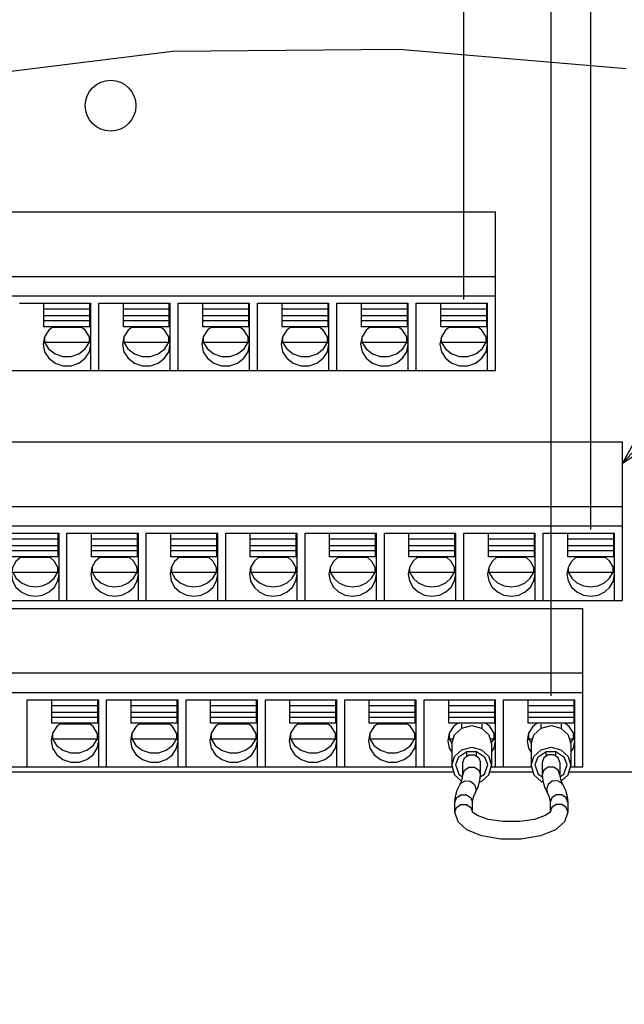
# Model space of a CAD drawing. Extents: x 29 to 410, y 35 to 287.
# Tile 42 of 46: x 272 to 286, y 154 to 176. Entities that reach past the tile are written whole.
import ezdxf

# ---------------------------------------------------------------- set-up
doc = ezdxf.new("R2010")
doc.units = 0
doc.header["$LTSCALE"] = 23.1
doc.layers.get('0').update_dxf_attribs({"linetype": 'CONTINUOUS'})
doc.layers.add('ALL_DIM', color=7, linetype='CONTINUOUS')
doc.layers.add('ALL_NOTE', color=7, linetype='CONTINUOUS')
doc.dimstyles.get("Standard").update_dxf_attribs({"dimtxt": 2.5, "dimasz": 2.5, "dimexe": 1.25, "dimexo": 0.625, "dimtad": 1, "dimcen": 2.5, "dimazin": 3, "dimtfac": 1, "dimtmove": 0, "dimatfit": 3})

# ---------------------------------------------------------------- blocks, each defined once
blk = doc.blocks.new('_OPEN')
at = {"color": 0, "linetype": 'BYBLOCK'}
for p, q in [((0, 0), (-1, 0.25)), ((-1, -0.25), (0, 0)), ((-1, 0), (0, 0))]:
    blk.add_line(p, q, dxfattribs=at)
blk = doc.blocks.new('*D25')
at = {"layer": 'ALL_DIM', "color": 2, "linetype": 'CONTINUOUS'}
for p, q in [((266.629, 160.959), (266.629, 182.751)), ((284.329, 160.959), (284.329, 182.751)), ((266.629, 181.751), (275.479, 181.751)), ((284.329, 181.751), (275.479, 181.751))]:
    blk.add_line(p, q, dxfattribs=at)
at = {"layer": 'ALL_DIM', "color": 2, "linetype": 'CONTINUOUS', "xscale": 2, "yscale": 2, "zscale": 2, "rotation": 180}
blk.add_blockref('_OPEN', (266.629, 181.751), dxfattribs=at)
at = {"layer": 'ALL_DIM', "color": 2, "linetype": 'CONTINUOUS', "xscale": 2, "yscale": 2, "zscale": 2}
blk.add_blockref('_OPEN', (284.329, 181.751), dxfattribs=at)
blk = doc.blocks.new('*D26')
at = {"layer": 'ALL_DIM', "color": 2, "linetype": 'CONTINUOUS'}
for p, q in [((265.744, 164.676), (265.744, 189.301)), ((285.214, 164.676), (285.214, 189.301)), ((265.744, 188.301), (275.479, 188.301)), ((285.214, 188.301), (275.479, 188.301))]:
    blk.add_line(p, q, dxfattribs=at)
at = {"layer": 'ALL_DIM', "color": 2, "linetype": 'CONTINUOUS', "xscale": 2, "yscale": 2, "zscale": 2, "rotation": 180}
blk.add_blockref('_OPEN', (265.744, 188.301), dxfattribs=at)
at = {"layer": 'ALL_DIM', "color": 2, "linetype": 'CONTINUOUS', "xscale": 2, "yscale": 2, "zscale": 2}
blk.add_blockref('_OPEN', (285.214, 188.301), dxfattribs=at)
blk = doc.blocks.new('*D27')
at = {"layer": 'ALL_DIM', "color": 2, "linetype": 'CONTINUOUS'}
for p, q in [((264.682, 189.487), (264.682, 195.357)), ((282.382, 183.244), (282.382, 195.357)), ((264.682, 194.357), (273.532, 194.357)), ((282.382, 194.357), (273.532, 194.357)), ((264.682, 182.808), (264.682, 187.233)), ((264.682, 169.809), (264.682, 180.681)), ((282.382, 169.809), (282.382, 180.585))]:
    blk.add_line(p, q, dxfattribs=at)
at = {"layer": 'ALL_DIM', "color": 2, "linetype": 'CONTINUOUS', "xscale": 2, "yscale": 2, "zscale": 2, "rotation": 180}
blk.add_blockref('_OPEN', (264.682, 194.357), dxfattribs=at)
at = {"layer": 'ALL_DIM', "color": 2, "linetype": 'CONTINUOUS', "xscale": 2, "yscale": 2, "zscale": 2}
blk.add_blockref('_OPEN', (282.382, 194.357), dxfattribs=at)
blk = doc.blocks.new('*D32')
at = {"layer": 'ALL_DIM', "color": 2, "linetype": 'CONTINUOUS'}
for p, q in [((290.234, 202.076), (290.234, 207.702)), ((293.774, 164.556), (293.774, 207.702)), ((290.234, 206.702), (285.234, 206.702)), ((285.234, 206.702), (292.004, 206.702)), ((314.007, 206.702), (292.004, 206.702)), ((293.774, 206.702), (314.007, 206.702)), ((290.234, 164.556), (290.234, 199.736))]:
    blk.add_line(p, q, dxfattribs=at)
at = {"layer": 'ALL_DIM', "color": 2, "linetype": 'CONTINUOUS', "xscale": 2, "yscale": 2, "zscale": 2}
blk.add_blockref('_OPEN', (290.234, 206.702), dxfattribs=at)
at = {"layer": 'ALL_DIM', "color": 2, "linetype": 'CONTINUOUS', "xscale": 2, "yscale": 2, "zscale": 2, "rotation": 180}
blk.add_blockref('_OPEN', (293.774, 206.702), dxfattribs=at)
blk = doc.blocks.new('*D33')
at = {"layer": 'ALL_DIM', "color": 2, "linetype": 'CONTINUOUS'}
for p, q in [((230.857, 103.06), (230.857, 201.911)), ((291.133, 160.959), (291.133, 201.911)), ((230.857, 200.911), (260.995, 200.911)), ((291.133, 200.911), (260.995, 200.911))]:
    blk.add_line(p, q, dxfattribs=at)
at = {"layer": 'ALL_DIM', "color": 2, "linetype": 'CONTINUOUS', "xscale": 2, "yscale": 2, "zscale": 2, "rotation": 180}
blk.add_blockref('_OPEN', (230.857, 200.911), dxfattribs=at)
at = {"layer": 'ALL_DIM', "color": 2, "linetype": 'CONTINUOUS', "xscale": 2, "yscale": 2, "zscale": 2}
blk.add_blockref('_OPEN', (291.133, 200.911), dxfattribs=at)
blk = doc.blocks.new('*D34')
at = {"layer": 'ALL_DIM', "color": 2, "linetype": 'CONTINUOUS'}
for p, q in [((230.857, 103.06), (230.857, 207.702)), ((290.234, 201.948), (290.234, 207.702)), ((230.857, 206.702), (260.545, 206.702)), ((290.234, 206.702), (260.545, 206.702)), ((290.234, 164.556), (290.234, 199.821))]:
    blk.add_line(p, q, dxfattribs=at)
at = {"layer": 'ALL_DIM', "color": 2, "linetype": 'CONTINUOUS', "xscale": 2, "yscale": 2, "zscale": 2, "rotation": 180}
blk.add_blockref('_OPEN', (230.857, 206.702), dxfattribs=at)
at = {"layer": 'ALL_DIM', "color": 2, "linetype": 'CONTINUOUS', "xscale": 2, "yscale": 2, "zscale": 2}
blk.add_blockref('_OPEN', (290.234, 206.702), dxfattribs=at)

msp = doc.modelspace()

# ---------------------------------------------------------------- linework, layer by layer
at = {"color": 7, "linetype": 'CONTINUOUS'}
for p, q in [((275.885, 175.351), (280.945, 175.399)), ((280.945, 175.399), (286.005, 174.964)), ((270.697, 174.705), (275.885, 175.351)), ((263.974, 171.763), (283.09, 171.763)), ((283.09, 168.223), (283.09, 171.763)), ((263.974, 170.323), (283.09, 170.323)), ((263.974, 169.887), (283.09, 169.887)), ((272.47, 169.724), (274.063, 169.724)), ((273.019, 169.2), (273.019, 169.721)), ((274.045, 169.2), (274.045, 169.721)), ((274.063, 168.223), (274.063, 169.724)), ((274.24, 168.223), (274.24, 169.724)), ((274.24, 169.724), (275.833, 169.724)), ((274.789, 169.2), (274.789, 169.721)), ((275.815, 169.2), (275.815, 169.721)), ((275.833, 168.223), (275.833, 169.724)), ((276.01, 168.223), (276.01, 169.724)), ((276.01, 169.724), (277.603, 169.724)), ((276.559, 169.2), (276.559, 169.721)), ((277.585, 169.2), (277.585, 169.721)), ((277.603, 168.223), (277.603, 169.724)), ((277.78, 168.223), (277.78, 169.724)), ((277.78, 169.724), (279.373, 169.724)), ((278.329, 169.2), (278.329, 169.721)), ((279.355, 169.2), (279.355, 169.721)), ((279.373, 168.223), (279.373, 169.724)), ((279.55, 168.223), (279.55, 169.724)), ((279.55, 169.724), (281.143, 169.724)), ((280.099, 169.2), (280.099, 169.721)), ((281.125, 169.2), (281.125, 169.721)), ((281.143, 168.223), (281.143, 169.724)), ((281.32, 168.223), (281.32, 169.724)), ((281.32, 169.724), (282.913, 169.724)), ((281.869, 169.2), (281.869, 169.721)), ((282.895, 169.2), (282.895, 169.721)), ((282.913, 168.223), (282.913, 169.724)), ((274.045, 169.591), (273.019, 169.591)), ((275.815, 169.591), (274.789, 169.591)), ((277.585, 169.591), (276.559, 169.591)), ((279.355, 169.591), (278.329, 169.591)), ((281.125, 169.591), (280.099, 169.591)), ((282.895, 169.591), (281.869, 169.591)), ((274.045, 169.441), (273.019, 169.441)), ((274.045, 169.33), (273.019, 169.33)), ((275.815, 169.441), (274.789, 169.441)), ((275.815, 169.33), (274.789, 169.33)), ((277.585, 169.441), (276.559, 169.441)), ((277.585, 169.33), (276.559, 169.33)), ((279.355, 169.441), (278.329, 169.441)), ((279.355, 169.33), (278.329, 169.33)), ((281.125, 169.441), (280.099, 169.441)), ((281.125, 169.33), (280.099, 169.33)), ((282.895, 169.441), (281.869, 169.441)), ((282.895, 169.33), (281.869, 169.33)), ((274.045, 169.2), (273.019, 169.2)), ((273.865, 169.18), (273.199, 169.18)), ((275.815, 169.2), (274.789, 169.2)), ((275.635, 169.18), (274.969, 169.18)), ((277.585, 169.2), (276.559, 169.2)), ((277.405, 169.18), (276.739, 169.18)), ((279.355, 169.2), (278.329, 169.2)), ((279.175, 169.18), (278.509, 169.18)), ((281.125, 169.2), (280.099, 169.2)), ((280.945, 169.18), (280.279, 169.18)), ((282.895, 169.2), (281.869, 169.2)), ((282.715, 169.18), (282.049, 169.18)), ((273.018, 168.9), (273.031, 168.854)), ((273.031, 168.968), (273.031, 168.854)), ((273.031, 168.854), (274.033, 168.854)), ((273.941, 168.705), (274.033, 168.854)), ((274.033, 168.854), (274.033, 168.968)), ((274.033, 168.854), (274.046, 168.9)), ((274.788, 168.9), (274.801, 168.854)), ((274.801, 168.968), (274.801, 168.854)), ((274.801, 168.854), (275.803, 168.854)), ((275.711, 168.705), (275.803, 168.854)), ((275.803, 168.854), (275.803, 168.968)), ((275.803, 168.854), (275.816, 168.9)), ((276.558, 168.9), (276.571, 168.854)), ((276.571, 168.968), (276.571, 168.854)), ((276.571, 168.854), (277.573, 168.854)), ((277.481, 168.705), (277.573, 168.854)), ((277.573, 168.854), (277.573, 168.968)), ((277.573, 168.854), (277.586, 168.9)), ((278.328, 168.9), (278.341, 168.854)), ((278.341, 168.968), (278.341, 168.854)), ((278.341, 168.854), (279.343, 168.854)), ((279.251, 168.705), (279.343, 168.854)), ((279.343, 168.854), (279.343, 168.968)), ((279.343, 168.854), (279.356, 168.9)), ((280.098, 168.9), (280.111, 168.854)), ((280.111, 168.968), (280.111, 168.854)), ((280.111, 168.854), (281.113, 168.854)), ((281.021, 168.705), (281.113, 168.854)), ((281.113, 168.854), (281.113, 168.968)), ((281.113, 168.854), (281.126, 168.9)), ((281.868, 168.9), (281.881, 168.854)), ((281.881, 168.968), (281.881, 168.854)), ((281.881, 168.854), (282.883, 168.854)), ((282.791, 168.705), (282.883, 168.854)), ((282.883, 168.854), (282.883, 168.968)), ((282.883, 168.854), (282.896, 168.9)), ((270.434, 168.223), (283.09, 168.223)), ((268.536, 166.63), (285.922, 166.63)), ((285.922, 163.09), (285.922, 166.63)), ((265.036, 165.19), (285.922, 165.19)), ((265.036, 164.754), (285.922, 164.754)), ((271.762, 164.591), (273.355, 164.591)), ((273.337, 164.458), (272.311, 164.458)), ((273.337, 164.067), (273.337, 164.588)), ((273.355, 163.09), (273.355, 164.591)), ((273.532, 163.09), (273.532, 164.591)), ((273.532, 164.591), (275.125, 164.591)), ((274.081, 164.067), (274.081, 164.588)), ((275.107, 164.458), (274.081, 164.458)), ((275.107, 164.067), (275.107, 164.588)), ((275.125, 163.09), (275.125, 164.591)), ((275.302, 163.09), (275.302, 164.591)), ((275.302, 164.591), (276.895, 164.591)), ((275.851, 164.067), (275.851, 164.588)), ((276.877, 164.458), (275.851, 164.458)), ((276.877, 164.067), (276.877, 164.588)), ((276.895, 163.09), (276.895, 164.591)), ((277.072, 163.09), (277.072, 164.591)), ((277.072, 164.591), (278.665, 164.591)), ((277.621, 164.067), (277.621, 164.588)), ((278.647, 164.458), (277.621, 164.458)), ((278.647, 164.067), (278.647, 164.588)), ((278.665, 163.09), (278.665, 164.591)), ((278.842, 163.09), (278.842, 164.591)), ((278.842, 164.591), (280.435, 164.591)), ((279.391, 164.067), (279.391, 164.588)), ((280.417, 164.458), (279.391, 164.458)), ((280.417, 164.067), (280.417, 164.588)), ((280.435, 163.09), (280.435, 164.591)), ((280.612, 163.09), (280.612, 164.591)), ((280.612, 164.591), (282.205, 164.591)), ((281.161, 164.067), (281.161, 164.588)), ((282.187, 164.458), (281.161, 164.458)), ((282.187, 164.067), (282.187, 164.588)), ((282.205, 163.09), (282.205, 164.591)), ((282.382, 163.09), (282.382, 164.591)), ((282.382, 164.591), (283.975, 164.591)), ((282.931, 164.067), (282.931, 164.588)), ((283.957, 164.458), (282.931, 164.458)), ((283.957, 164.067), (283.957, 164.588)), ((283.975, 163.09), (283.975, 164.591)), ((284.152, 163.09), (284.152, 164.591)), ((284.152, 164.591), (285.745, 164.591)), ((284.701, 164.067), (284.701, 164.588)), ((285.727, 164.458), (284.701, 164.458)), ((285.727, 164.067), (285.727, 164.588)), ((285.745, 163.09), (285.745, 164.591)), ((273.337, 164.308), (272.311, 164.308)), ((273.337, 164.197), (272.311, 164.197)), ((275.107, 164.308), (274.081, 164.308)), ((275.107, 164.197), (274.081, 164.197)), ((276.877, 164.308), (275.851, 164.308)), ((276.877, 164.197), (275.851, 164.197)), ((278.647, 164.308), (277.621, 164.308)), ((278.647, 164.197), (277.621, 164.197)), ((280.417, 164.308), (279.391, 164.308)), ((280.417, 164.197), (279.391, 164.197)), ((282.187, 164.308), (281.161, 164.308)), ((282.187, 164.197), (281.161, 164.197)), ((283.957, 164.308), (282.931, 164.308)), ((283.957, 164.197), (282.931, 164.197)), ((285.727, 164.308), (284.701, 164.308)), ((285.727, 164.197), (284.701, 164.197)), ((273.337, 164.067), (272.311, 164.067)), ((273.163, 164.047), (272.485, 164.047)), ((275.107, 164.067), (274.081, 164.067)), ((274.933, 164.047), (274.255, 164.047)), ((276.877, 164.067), (275.851, 164.067)), ((276.703, 164.047), (276.025, 164.047)), ((278.647, 164.067), (277.621, 164.067)), ((278.473, 164.047), (277.795, 164.047)), ((280.417, 164.067), (279.391, 164.067)), ((280.243, 164.047), (279.565, 164.047)), ((282.187, 164.067), (281.161, 164.067)), ((282.013, 164.047), (281.335, 164.047)), ((283.957, 164.067), (282.931, 164.067)), ((283.783, 164.047), (283.105, 164.047)), ((285.727, 164.067), (284.701, 164.067)), ((285.553, 164.047), (284.875, 164.047)), ((273.325, 163.721), (273.325, 163.835)), ((273.325, 163.721), (273.339, 163.771)), ((274.079, 163.771), (274.093, 163.721)), ((274.093, 163.835), (274.093, 163.721)), ((275.095, 163.721), (275.095, 163.835)), ((275.095, 163.721), (275.109, 163.771)), ((275.849, 163.771), (275.863, 163.721)), ((275.863, 163.835), (275.863, 163.721)), ((276.865, 163.721), (276.865, 163.835)), ((276.865, 163.721), (276.879, 163.771)), ((277.619, 163.771), (277.633, 163.721)), ((277.633, 163.835), (277.633, 163.721)), ((278.635, 163.721), (278.635, 163.835)), ((278.635, 163.721), (278.649, 163.771)), ((279.389, 163.771), (279.403, 163.721)), ((279.403, 163.835), (279.403, 163.721)), ((280.405, 163.721), (280.405, 163.835)), ((280.405, 163.721), (280.419, 163.771)), ((281.159, 163.771), (281.173, 163.721)), ((281.173, 163.835), (281.173, 163.721)), ((282.175, 163.721), (282.175, 163.835)), ((282.175, 163.721), (282.189, 163.771)), ((282.929, 163.771), (282.943, 163.721)), ((282.943, 163.835), (282.943, 163.721)), ((283.945, 163.721), (283.945, 163.835)), ((283.945, 163.721), (283.959, 163.771)), ((284.699, 163.771), (284.713, 163.721)), ((284.713, 163.835), (284.713, 163.721)), ((285.715, 163.721), (285.715, 163.835)), ((285.715, 163.721), (285.729, 163.771)), ((272.323, 163.721), (273.325, 163.721)), ((273.247, 163.589), (273.325, 163.721)), ((274.093, 163.721), (275.095, 163.721)), ((275.017, 163.589), (275.095, 163.721)), ((275.863, 163.721), (276.865, 163.721)), ((276.787, 163.589), (276.865, 163.721)), ((277.633, 163.721), (278.635, 163.721)), ((278.557, 163.589), (278.635, 163.721)), ((279.403, 163.721), (280.405, 163.721)), ((280.327, 163.589), (280.405, 163.721)), ((281.173, 163.721), (282.175, 163.721)), ((282.097, 163.589), (282.175, 163.721)), ((282.943, 163.721), (283.945, 163.721)), ((283.867, 163.589), (283.945, 163.721)), ((284.713, 163.721), (285.715, 163.721)), ((285.637, 163.589), (285.715, 163.721)), ((265.036, 163.09), (285.922, 163.09)), ((265.921, 162.913), (285.037, 162.913)), ((285.037, 159.373), (285.037, 162.913)), ((265.921, 161.473), (285.037, 161.473)), ((265.921, 161.037), (285.037, 161.037)), ((272.647, 159.373), (272.647, 160.874)), ((272.647, 160.874), (274.24, 160.874)), ((273.196, 160.35), (273.196, 160.871)), ((274.222, 160.741), (273.196, 160.741)), ((274.222, 160.35), (274.222, 160.871)), ((274.24, 159.373), (274.24, 160.874)), ((274.417, 159.373), (274.417, 160.874)), ((274.417, 160.874), (276.01, 160.874)), ((274.966, 160.35), (274.966, 160.871)), ((275.992, 160.741), (274.966, 160.741)), ((275.992, 160.35), (275.992, 160.871)), ((276.01, 159.373), (276.01, 160.874)), ((276.187, 159.373), (276.187, 160.874)), ((276.187, 160.874), (277.78, 160.874)), ((276.736, 160.35), (276.736, 160.871)), ((277.762, 160.741), (276.736, 160.741)), ((277.762, 160.35), (277.762, 160.871)), ((277.78, 159.373), (277.78, 160.874)), ((277.957, 159.373), (277.957, 160.874)), ((277.957, 160.874), (279.55, 160.874)), ((278.506, 160.35), (278.506, 160.871)), ((279.532, 160.741), (278.506, 160.741)), ((279.532, 160.35), (279.532, 160.871)), ((279.55, 159.373), (279.55, 160.874)), ((279.727, 159.373), (279.727, 160.874)), ((279.727, 160.874), (281.32, 160.874)), ((280.276, 160.35), (280.276, 160.871)), ((281.302, 160.741), (280.276, 160.741)), ((281.302, 160.35), (281.302, 160.871)), ((281.32, 159.373), (281.32, 160.874)), ((281.497, 159.373), (281.497, 160.874)), ((281.497, 160.874), (283.09, 160.874)), ((282.046, 160.35), (282.046, 160.871)), ((283.072, 160.741), (282.046, 160.741)), ((283.072, 160.35), (283.072, 160.871)), ((283.09, 159.373), (283.09, 160.874)), ((283.267, 159.373), (283.267, 160.874)), ((283.267, 160.874), (284.86, 160.874)), ((283.816, 160.35), (283.816, 160.871)), ((284.842, 160.741), (283.816, 160.741)), ((284.842, 160.35), (284.842, 160.871)), ((284.86, 159.373), (284.86, 160.874)), ((274.222, 160.591), (273.196, 160.591)), ((274.222, 160.48), (273.196, 160.48)), ((275.992, 160.591), (274.966, 160.591)), ((275.992, 160.48), (274.966, 160.48)), ((277.762, 160.591), (276.736, 160.591)), ((277.762, 160.48), (276.736, 160.48)), ((279.532, 160.591), (278.506, 160.591)), ((279.532, 160.48), (278.506, 160.48)), ((281.302, 160.591), (280.276, 160.591)), ((281.302, 160.48), (280.276, 160.48)), ((283.072, 160.591), (282.046, 160.591)), ((283.072, 160.48), (282.046, 160.48)), ((284.842, 160.591), (283.816, 160.591)), ((284.842, 160.48), (283.816, 160.48)), ((274.222, 160.35), (273.196, 160.35)), ((274.042, 160.33), (273.376, 160.33)), ((275.992, 160.35), (274.966, 160.35)), ((275.812, 160.33), (275.146, 160.33)), ((277.762, 160.35), (276.736, 160.35)), ((277.582, 160.33), (276.916, 160.33)), ((279.532, 160.35), (278.506, 160.35)), ((279.352, 160.33), (278.686, 160.33)), ((281.302, 160.35), (280.276, 160.35)), ((281.122, 160.33), (280.456, 160.33)), ((283.072, 160.35), (282.046, 160.35)), ((282.329, 160.33), (282.329, 160.234)), ((282.789, 160.33), (282.789, 160.234)), ((284.842, 160.35), (283.816, 160.35)), ((284.099, 160.33), (284.099, 160.234)), ((284.559, 160.33), (284.559, 160.234)), ((273.195, 160.05), (273.208, 160.004)), ((273.208, 160.118), (273.208, 160.004)), ((274.21, 160.004), (274.21, 160.118)), ((274.21, 160.004), (274.223, 160.05)), ((274.965, 160.05), (274.978, 160.004)), ((274.978, 160.118), (274.978, 160.004)), ((275.98, 160.004), (275.98, 160.118)), ((275.98, 160.004), (275.993, 160.05)), ((276.735, 160.05), (276.748, 160.004)), ((276.748, 160.118), (276.748, 160.004)), ((277.75, 160.004), (277.75, 160.118)), ((277.75, 160.004), (277.763, 160.05)), ((278.505, 160.05), (278.518, 160.004)), ((278.518, 160.118), (278.518, 160.004)), ((279.52, 160.004), (279.52, 160.118)), ((279.52, 160.004), (279.533, 160.05)), ((280.275, 160.05), (280.288, 160.004)), ((280.288, 160.118), (280.288, 160.004)), ((281.29, 160.004), (281.29, 160.118)), ((281.29, 160.004), (281.303, 160.05)), ((282.045, 160.05), (282.058, 160.004)), ((282.058, 160.118), (282.058, 160.004)), ((283.06, 160.004), (283.06, 160.118)), ((283.06, 160.004), (283.073, 160.05)), ((283.815, 160.05), (283.828, 160.004)), ((283.828, 160.118), (283.828, 160.004)), ((284.83, 160.004), (284.83, 160.118)), ((284.83, 160.004), (284.843, 160.05)), ((273.208, 160.004), (274.21, 160.004)), ((274.118, 159.855), (274.21, 160.004)), ((274.978, 160.004), (275.98, 160.004)), ((275.888, 159.855), (275.98, 160.004)), ((276.748, 160.004), (277.75, 160.004)), ((277.658, 159.855), (277.75, 160.004)), ((278.518, 160.004), (279.52, 160.004)), ((279.428, 159.855), (279.52, 160.004)), ((280.288, 160.004), (281.29, 160.004)), ((281.198, 159.855), (281.29, 160.004)), ((282.058, 160.004), (282.15, 160.004)), ((282.058, 160.004), (282.12, 159.903)), ((282.116, 159.89), (282.116, 159.405)), ((282.968, 160.004), (283.06, 160.004)), ((282.997, 159.903), (283.06, 160.004)), ((283.001, 159.89), (283.001, 159.405)), ((283.828, 160.004), (283.92, 160.004)), ((283.828, 160.004), (283.89, 159.903)), ((283.886, 159.89), (283.886, 159.405)), ((284.738, 160.004), (284.83, 160.004)), ((284.767, 159.903), (284.83, 160.004)), ((284.771, 159.89), (284.771, 159.405)), ((282.443, 159.71), (282.451, 159.705)), ((282.451, 159.614), (282.451, 159.715)), ((282.667, 159.614), (282.667, 159.715)), ((282.667, 159.705), (282.675, 159.71)), ((284.213, 159.71), (284.221, 159.705)), ((284.221, 159.614), (284.221, 159.715)), ((284.437, 159.614), (284.437, 159.715)), ((284.437, 159.705), (284.445, 159.71)), ((265.921, 159.373), (282.116, 159.373)), ((282.205, 159.405), (282.21, 159.448)), ((282.205, 159.405), (282.272, 159.213)), ((282.362, 159.197), (282.362, 159.474)), ((282.755, 159.197), (282.755, 159.474)), ((282.908, 159.448), (282.913, 159.405)), ((283.001, 159.373), (283.886, 159.373)), ((283.975, 159.405), (283.98, 159.448)), ((283.975, 159.405), (284.042, 159.213)), ((284.132, 159.474), (284.132, 159.197)), ((284.525, 159.474), (284.525, 159.197)), ((284.678, 159.448), (284.683, 159.405)), ((284.771, 159.373), (285.037, 159.373)), ((262.823, 159.267), (282.157, 159.267)), ((282.272, 159.213), (282.358, 159.156)), ((282.961, 159.267), (283.927, 159.267)), ((284.042, 159.213), (284.137, 159.15)), ((284.731, 159.267), (287.426, 159.267)), ((284.183, 158.926), (284.248, 158.79)), ((282.662, 158.872), (282.64, 158.79)), ((284.226, 158.872), (284.248, 158.79)), ((282.185, 158.365), (282.185, 158.581)), ((282.578, 158.365), (282.578, 158.581)), ((284.309, 158.581), (284.309, 158.365)), ((284.702, 158.581), (284.702, 158.365))]:
    msp.add_line(p, q, dxfattribs=at)
for points in [[(273.225, 169.2), (273.125, 169.123), (273.033, 168.976), (273.001, 168.809)], [(274.063, 168.809), (274.031, 168.976), (273.939, 169.123), (273.839, 169.2)], [(274.995, 169.2), (274.895, 169.123), (274.803, 168.976), (274.771, 168.809)], [(275.833, 168.809), (275.801, 168.976), (275.709, 169.123), (275.609, 169.2)], [(276.765, 169.2), (276.665, 169.123), (276.573, 168.976), (276.541, 168.809)], [(277.603, 168.809), (277.571, 168.976), (277.479, 169.123), (277.379, 169.2)], [(278.535, 169.2), (278.435, 169.123), (278.343, 168.976), (278.311, 168.809)], [(279.373, 168.809), (279.341, 168.976), (279.249, 169.123), (279.149, 169.2)], [(280.305, 169.2), (280.205, 169.123), (280.113, 168.976), (280.081, 168.809)], [(281.143, 168.809), (281.111, 168.976), (281.019, 169.123), (280.919, 169.2)], [(282.075, 169.2), (281.975, 169.123), (281.883, 168.976), (281.851, 168.809)], [(282.913, 168.809), (282.881, 168.976), (282.789, 169.123), (282.689, 169.2)], [(273.001, 168.809), (273.033, 168.642), (273.125, 168.495), (273.266, 168.386), (273.44, 168.328), (273.624, 168.328), (273.797, 168.386), (273.939, 168.495), (274.031, 168.642), (274.063, 168.809)], [(273.031, 168.854), (273.123, 168.705), (273.265, 168.595), (273.439, 168.536), (273.625, 168.536), (273.799, 168.595), (273.941, 168.705)], [(274.771, 168.809), (274.803, 168.642), (274.895, 168.495), (275.036, 168.386), (275.21, 168.328), (275.394, 168.328), (275.567, 168.386), (275.709, 168.495), (275.801, 168.642), (275.833, 168.809)], [(274.801, 168.854), (274.893, 168.705), (275.035, 168.595), (275.209, 168.536), (275.395, 168.536), (275.569, 168.595), (275.711, 168.705)], [(276.541, 168.809), (276.573, 168.642), (276.665, 168.495), (276.806, 168.386), (276.98, 168.328), (277.164, 168.328), (277.337, 168.386), (277.479, 168.495), (277.571, 168.642), (277.603, 168.809)], [(276.571, 168.854), (276.663, 168.705), (276.805, 168.595), (276.979, 168.536), (277.165, 168.536), (277.339, 168.595), (277.481, 168.705)], [(278.311, 168.809), (278.343, 168.642), (278.435, 168.495), (278.576, 168.386), (278.75, 168.328), (278.934, 168.328), (279.107, 168.386), (279.249, 168.495), (279.341, 168.642), (279.373, 168.809)], [(278.341, 168.854), (278.433, 168.705), (278.575, 168.595), (278.749, 168.536), (278.935, 168.536), (279.109, 168.595), (279.251, 168.705)], [(280.081, 168.809), (280.113, 168.642), (280.205, 168.495), (280.346, 168.386), (280.52, 168.328), (280.704, 168.328), (280.877, 168.386), (281.019, 168.495), (281.111, 168.642), (281.143, 168.809)], [(280.111, 168.854), (280.203, 168.705), (280.345, 168.595), (280.519, 168.536), (280.705, 168.536), (280.879, 168.595), (281.021, 168.705)], [(281.851, 168.809), (281.883, 168.642), (281.975, 168.495), (282.116, 168.386), (282.29, 168.328), (282.474, 168.328), (282.647, 168.386), (282.789, 168.495), (282.881, 168.642), (282.913, 168.809)], [(281.881, 168.854), (281.973, 168.705), (282.115, 168.595), (282.289, 168.536), (282.475, 168.536), (282.649, 168.595), (282.791, 168.705)], [(272.507, 164.067), (272.394, 163.963), (272.319, 163.827), (272.293, 163.676)], [(273.355, 163.676), (273.329, 163.827), (273.253, 163.963), (273.141, 164.067)], [(274.277, 164.067), (274.164, 163.963), (274.089, 163.827), (274.063, 163.676)], [(275.125, 163.676), (275.099, 163.827), (275.023, 163.963), (274.911, 164.067)], [(276.047, 164.067), (275.934, 163.963), (275.859, 163.827), (275.833, 163.676)], [(276.895, 163.676), (276.869, 163.827), (276.793, 163.963), (276.681, 164.067)], [(277.817, 164.067), (277.704, 163.963), (277.629, 163.827), (277.603, 163.676)], [(278.665, 163.676), (278.639, 163.827), (278.563, 163.963), (278.451, 164.067)], [(279.587, 164.067), (279.474, 163.963), (279.399, 163.827), (279.373, 163.676)], [(280.435, 163.676), (280.409, 163.827), (280.333, 163.963), (280.221, 164.067)], [(281.357, 164.067), (281.244, 163.963), (281.169, 163.827), (281.143, 163.676)], [(282.205, 163.676), (282.179, 163.827), (282.103, 163.963), (281.991, 164.067)], [(283.127, 164.067), (283.014, 163.963), (282.939, 163.827), (282.913, 163.676)], [(283.975, 163.676), (283.949, 163.827), (283.873, 163.963), (283.761, 164.067)], [(284.897, 164.067), (284.784, 163.963), (284.709, 163.827), (284.683, 163.676)], [(285.745, 163.676), (285.719, 163.827), (285.643, 163.963), (285.531, 164.067)], [(272.293, 163.676), (272.319, 163.525), (272.394, 163.389), (272.512, 163.281), (272.66, 163.211), (272.824, 163.188), (272.988, 163.211), (273.136, 163.281), (273.253, 163.389), (273.329, 163.525), (273.355, 163.676)], [(272.323, 163.721), (272.401, 163.589), (272.518, 163.485), (272.663, 163.418), (272.824, 163.395), (272.985, 163.418), (273.13, 163.485), (273.247, 163.589)], [(274.063, 163.676), (274.089, 163.525), (274.164, 163.389), (274.282, 163.281), (274.43, 163.211), (274.594, 163.188), (274.758, 163.211), (274.906, 163.281), (275.023, 163.389), (275.099, 163.525), (275.125, 163.676)], [(274.093, 163.721), (274.171, 163.589), (274.288, 163.485), (274.433, 163.418), (274.594, 163.395), (274.755, 163.418), (274.9, 163.485), (275.017, 163.589)], [(275.833, 163.676), (275.859, 163.525), (275.934, 163.389), (276.052, 163.281), (276.2, 163.211), (276.364, 163.188), (276.528, 163.211), (276.676, 163.281), (276.793, 163.389), (276.869, 163.525), (276.895, 163.676)], [(275.863, 163.721), (275.941, 163.589), (276.058, 163.485), (276.203, 163.418), (276.364, 163.395), (276.525, 163.418), (276.67, 163.485), (276.787, 163.589)], [(277.603, 163.676), (277.629, 163.525), (277.704, 163.389), (277.822, 163.281), (277.97, 163.211), (278.134, 163.188), (278.298, 163.211), (278.446, 163.281), (278.563, 163.389), (278.639, 163.525), (278.665, 163.676)], [(277.633, 163.721), (277.711, 163.589), (277.828, 163.485), (277.973, 163.418), (278.134, 163.395), (278.295, 163.418), (278.44, 163.485), (278.557, 163.589)], [(279.373, 163.676), (279.399, 163.525), (279.474, 163.389), (279.592, 163.281), (279.74, 163.211), (279.904, 163.188), (280.068, 163.211), (280.216, 163.281), (280.333, 163.389), (280.409, 163.525), (280.435, 163.676)], [(279.403, 163.721), (279.481, 163.589), (279.598, 163.485), (279.743, 163.418), (279.904, 163.395), (280.065, 163.418), (280.21, 163.485), (280.327, 163.589)], [(281.143, 163.676), (281.169, 163.525), (281.244, 163.389), (281.362, 163.281), (281.51, 163.211), (281.674, 163.188), (281.838, 163.211), (281.986, 163.281), (282.103, 163.389), (282.179, 163.525), (282.205, 163.676)], [(281.173, 163.721), (281.251, 163.589), (281.368, 163.485), (281.513, 163.418), (281.674, 163.395), (281.835, 163.418), (281.98, 163.485), (282.097, 163.589)], [(282.913, 163.676), (282.939, 163.525), (283.014, 163.389), (283.132, 163.281), (283.28, 163.211), (283.444, 163.188), (283.608, 163.211), (283.756, 163.281), (283.873, 163.389), (283.949, 163.525), (283.975, 163.676)], [(282.943, 163.721), (283.021, 163.589), (283.138, 163.485), (283.283, 163.418), (283.444, 163.395), (283.605, 163.418), (283.75, 163.485), (283.867, 163.589)], [(284.683, 163.676), (284.709, 163.525), (284.784, 163.389), (284.902, 163.281), (285.05, 163.211), (285.214, 163.188), (285.378, 163.211), (285.526, 163.281), (285.643, 163.389), (285.719, 163.525), (285.745, 163.676)], [(284.713, 163.721), (284.791, 163.589), (284.908, 163.485), (285.053, 163.418), (285.214, 163.395), (285.375, 163.418), (285.52, 163.485), (285.637, 163.589)], [(273.402, 160.35), (273.302, 160.273), (273.21, 160.126), (273.178, 159.959)], [(274.24, 159.959), (274.208, 160.126), (274.116, 160.273), (274.016, 160.35)], [(275.172, 160.35), (275.072, 160.273), (274.98, 160.126), (274.948, 159.959)], [(276.01, 159.959), (275.978, 160.126), (275.886, 160.273), (275.786, 160.35)], [(276.942, 160.35), (276.842, 160.273), (276.75, 160.126), (276.718, 159.959)], [(277.78, 159.959), (277.748, 160.126), (277.656, 160.273), (277.556, 160.35)], [(278.712, 160.35), (278.612, 160.273), (278.52, 160.126), (278.488, 159.959)], [(279.55, 159.959), (279.518, 160.126), (279.426, 160.273), (279.326, 160.35)], [(280.482, 160.35), (280.382, 160.273), (280.29, 160.126), (280.258, 159.959)], [(281.32, 159.959), (281.288, 160.126), (281.196, 160.273), (281.096, 160.35)], [(282.252, 160.35), (282.152, 160.273), (282.06, 160.126), (282.028, 159.959)], [(282.116, 159.89), (282.176, 160.093), (282.338, 160.242), (282.559, 160.297), (282.78, 160.242), (282.942, 160.093), (283.001, 159.89)], [(283.09, 159.959), (283.058, 160.126), (282.966, 160.273), (282.866, 160.35)], [(284.022, 160.35), (283.922, 160.273), (283.83, 160.126), (283.798, 159.959)], [(283.886, 159.89), (283.946, 160.093), (284.108, 160.242), (284.329, 160.297), (284.55, 160.242), (284.712, 160.093), (284.771, 159.89)], [(284.86, 159.959), (284.828, 160.126), (284.736, 160.273), (284.636, 160.35)], [(273.178, 159.959), (273.21, 159.792), (273.302, 159.645), (273.443, 159.536), (273.617, 159.478), (273.801, 159.478), (273.974, 159.536), (274.116, 159.645), (274.208, 159.792), (274.24, 159.959)], [(273.208, 160.004), (273.3, 159.855), (273.442, 159.745), (273.616, 159.686), (273.802, 159.686), (273.976, 159.745), (274.118, 159.855)], [(274.948, 159.959), (274.98, 159.792), (275.072, 159.645), (275.213, 159.536), (275.387, 159.478), (275.571, 159.478), (275.744, 159.536), (275.886, 159.645), (275.978, 159.792), (276.01, 159.959)], [(274.978, 160.004), (275.07, 159.855), (275.212, 159.745), (275.386, 159.686), (275.572, 159.686), (275.746, 159.745), (275.888, 159.855)], [(276.718, 159.959), (276.75, 159.792), (276.842, 159.645), (276.983, 159.536), (277.157, 159.478), (277.341, 159.478), (277.514, 159.536), (277.656, 159.645), (277.748, 159.792), (277.78, 159.959)], [(276.748, 160.004), (276.84, 159.855), (276.982, 159.745), (277.156, 159.686), (277.342, 159.686), (277.516, 159.745), (277.658, 159.855)], [(278.488, 159.959), (278.52, 159.792), (278.612, 159.645), (278.753, 159.536), (278.927, 159.478), (279.111, 159.478), (279.284, 159.536), (279.426, 159.645), (279.518, 159.792), (279.55, 159.959)], [(278.518, 160.004), (278.61, 159.855), (278.752, 159.745), (278.926, 159.686), (279.112, 159.686), (279.286, 159.745), (279.428, 159.855)], [(280.258, 159.959), (280.29, 159.792), (280.382, 159.645), (280.523, 159.536), (280.697, 159.478), (280.881, 159.478), (281.054, 159.536), (281.196, 159.645), (281.288, 159.792), (281.32, 159.959)], [(280.288, 160.004), (280.38, 159.855), (280.522, 159.745), (280.696, 159.686), (280.882, 159.686), (281.056, 159.745), (281.198, 159.855)], [(282.028, 159.959), (282.06, 159.792), (282.116, 159.702)], [(282.116, 159.405), (282.176, 159.608), (282.338, 159.757), (282.559, 159.812), (282.78, 159.757), (282.942, 159.608), (283.001, 159.405)], [(283.001, 159.702), (283.058, 159.792), (283.09, 159.959)], [(283.798, 159.959), (283.83, 159.792), (283.886, 159.702)], [(283.886, 159.405), (283.946, 159.608), (284.108, 159.757), (284.329, 159.812), (284.55, 159.757), (284.712, 159.608), (284.771, 159.405)], [(284.771, 159.702), (284.828, 159.792), (284.86, 159.959)], [(282.21, 159.448), (282.272, 159.596), (282.449, 159.715), (282.668, 159.715), (282.845, 159.596), (282.908, 159.448)], [(282.362, 159.474), (282.4, 159.58), (282.498, 159.646), (282.62, 159.646), (282.718, 159.58), (282.755, 159.474)], [(283.98, 159.448), (284.042, 159.596), (284.219, 159.715), (284.438, 159.715), (284.615, 159.596), (284.678, 159.448)], [(284.525, 159.474), (284.488, 159.58), (284.39, 159.646), (284.268, 159.646), (284.17, 159.58), (284.132, 159.474)], [(282.116, 159.405), (282.176, 159.201), (282.334, 159.056)], [(282.362, 159.197), (282.4, 159.303), (282.498, 159.369), (282.62, 159.369), (282.718, 159.303), (282.755, 159.197)], [(282.737, 159.042), (282.78, 159.052), (282.942, 159.201), (283.001, 159.405)], [(282.751, 159.15), (282.845, 159.213), (282.913, 159.405)], [(283.886, 159.405), (283.946, 159.201), (284.108, 159.052), (284.15, 159.042)], [(284.525, 159.197), (284.488, 159.303), (284.39, 159.369), (284.268, 159.369), (284.17, 159.303), (284.132, 159.197)], [(284.529, 159.156), (284.615, 159.213), (284.683, 159.405)], [(284.554, 159.056), (284.712, 159.201), (284.771, 159.405)], [(282.301, 158.988), (282.335, 159.058), (282.356, 159.128), (282.362, 159.197)], [(282.64, 158.79), (282.705, 158.926), (282.743, 159.062), (282.755, 159.197)], [(284.132, 159.197), (284.145, 159.062), (284.183, 158.926)], [(284.525, 159.197), (284.532, 159.128), (284.553, 159.058), (284.587, 158.988)], [(282.185, 158.581), (282.198, 158.716), (282.236, 158.852), (282.301, 158.988)], [(282.301, 158.988), (282.315, 159.009), (282.411, 159.066), (282.53, 159.055), (282.625, 158.981), (282.662, 158.872)], [(284.587, 158.988), (284.572, 159.009), (284.477, 159.066), (284.358, 159.055), (284.262, 158.981), (284.226, 158.872)], [(284.587, 158.988), (284.652, 158.852), (284.69, 158.716), (284.702, 158.581)], [(282.185, 158.581), (282.223, 158.687), (282.321, 158.753), (282.443, 158.753), (282.541, 158.687), (282.578, 158.581)], [(282.578, 158.581), (282.585, 158.65), (282.606, 158.719), (282.64, 158.79)], [(284.248, 158.79), (284.282, 158.719), (284.303, 158.65), (284.309, 158.581)], [(284.702, 158.581), (284.665, 158.687), (284.567, 158.753), (284.445, 158.753), (284.347, 158.687), (284.309, 158.581)], [(282.185, 158.365), (282.223, 158.471), (282.321, 158.537), (282.443, 158.537), (282.541, 158.471), (282.578, 158.365)], [(284.702, 158.365), (284.665, 158.471), (284.567, 158.537), (284.445, 158.537), (284.347, 158.471), (284.309, 158.365)], [(284.702, 158.365), (284.631, 158.145), (284.43, 157.967), (284.095, 157.832), (283.663, 157.761), (283.208, 157.762), (282.78, 157.836), (282.452, 157.97), (282.255, 158.147), (282.185, 158.365)], [(284.309, 158.365), (284.301, 158.36), (284.198, 158.287), (283.964, 158.204), (283.631, 158.153), (283.26, 158.153), (282.924, 158.204), (282.689, 158.288), (282.587, 158.36), (282.578, 158.365)]]:
    msp.add_lwpolyline(points, dxfattribs=at)
msp.add_circle((274.505, 174.135), 0.566, dxfattribs=at)
at = {"layer": 'ALL_NOTE', "color": 2, "linetype": 'CONTINUOUS'}
msp.add_line((285.922, 166.157), (306.293, 188.03), dxfattribs=at)
msp.add_lwpolyline([(286.919, 167.961), (285.922, 166.157), (287.651, 167.28)], dxfattribs=at)

# ---------------------------------------------------------------- dimensions: what is measured, and where the dimension line sits
at = {"layer": 'ALL_DIM', "color": 2, "linetype": 'CONTINUOUS'}
for base, p1, picture, middle in [((230.857, 206.702), (290.234, 164.556), '*D34', (256.63, 207.402)), ((230.857, 200.911), (291.133, 160.959), '*D33', (255.946, 201.611))]:
    dim = msp.add_linear_dim(base=base, p1=p1, p2=(230.857, 103.06), angle=180, dimstyle='Standard', dxfattribs=at)
    dim.commit()
    dim.dimension.update_dxf_attribs({"geometry": picture, "text_midpoint": middle, "dimtype": 128})
for base, p1, p2, picture, middle in [((293.774, 206.702), (290.234, 164.556), (293.774, 164.556), '*D32', (297.151, 207.402)), ((282.382, 194.357), (264.682, 169.809), (282.382, 169.809), '*D27', (265.727, 195.057)), ((285.214, 188.301), (265.744, 164.676), (285.214, 164.676), '*D26', (266.434, 189.001)), ((284.329, 181.751), (266.629, 160.959), (284.329, 160.959), '*D25', (266.578, 182.451))]:
    dim = msp.add_linear_dim(base=base, p1=p1, p2=p2, dimstyle='Standard', dxfattribs=at)
    dim.commit()
    dim.dimension.update_dxf_attribs({"geometry": picture, "text_midpoint": middle, "dimtype": 128})

doc.saveas('drawing.dxf')
